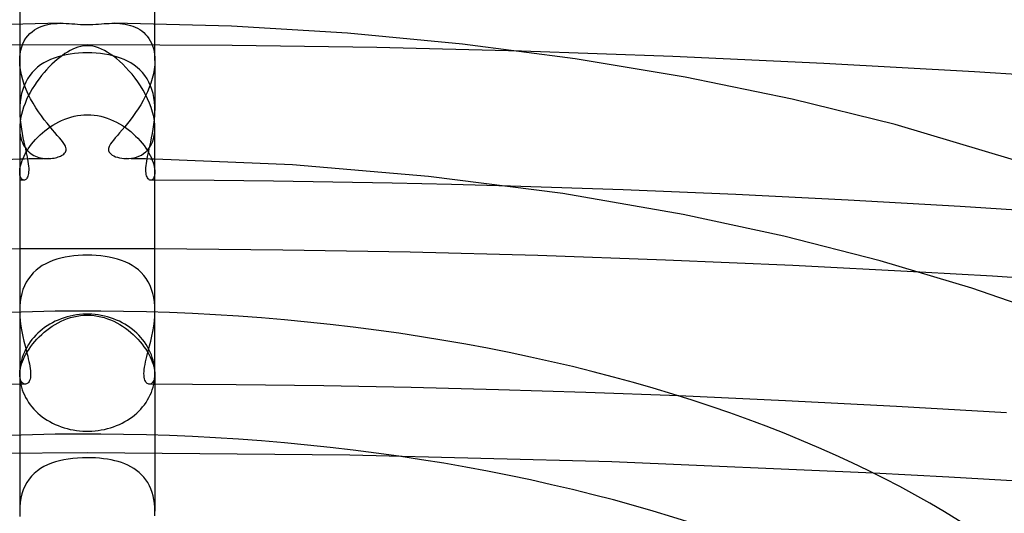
# Model space of a CAD drawing. Header units: millimetres. Extents: x -273 to 273, y -156 to 255.
# Tile 63 of 98: x -2 to 27, y 184 to 198. Entities that reach past the tile are written whole.
import ezdxf

# ---------------------------------------------------------------- set-up
doc = ezdxf.new("R2010")
doc.units = ezdxf.units.MM
doc.layers.add('HIDDEN', color=7, linetype='Continuous')
doc.layers.add('THICK', color=7, linetype='Continuous')

msp = doc.modelspace()

# ---------------------------------------------------------------- linework, layer by layer
at = {"layer": 'HIDDEN'}
for p, q in [((-2, 198.203), (-2, 197.116)), ((-1.566, 198.022), (-1.492, 198.067)), ((-1.492, 198.067), (-1.415, 198.105)), ((-1.415, 198.105), (-1.334, 198.137)), ((-1.334, 198.137), (-1.25, 198.163)), ((-1.25, 198.163), (-1.164, 198.184)), ((-1.164, 198.184), (-1.075, 198.2)), ((-1.075, 198.2), (-0.984, 198.211)), ((-0.984, 198.211), (-0.894, 198.217)), ((-0.894, 198.217), (-0.804, 198.22)), ((0.803, 198.22), (0.883, 198.218)), ((0.883, 198.218), (0.963, 198.213)), ((0.963, 198.213), (1.043, 198.205)), ((1.043, 198.205), (1.122, 198.192)), ((1.122, 198.192), (1.199, 198.176)), ((1.199, 198.176), (1.274, 198.156)), ((1.274, 198.156), (1.347, 198.132)), ((1.347, 198.132), (1.417, 198.104)), ((1.417, 198.104), (1.484, 198.071)), ((1.484, 198.071), (1.549, 198.033)), ((1.549, 198.033), (1.61, 197.991)), ((2, 197.116), (2, 198.203)), ((-1.863, 197.698), (-1.815, 197.777)), ((-1.815, 197.777), (-1.76, 197.849)), ((-1.76, 197.849), (-1.7, 197.914)), ((-1.7, 197.914), (-1.635, 197.971)), ((-1.635, 197.971), (-1.566, 198.022)), ((1.61, 197.991), (1.668, 197.943)), ((1.668, 197.943), (1.722, 197.891)), ((1.722, 197.891), (1.773, 197.834)), ((1.773, 197.834), (1.819, 197.772)), ((1.819, 197.772), (1.86, 197.704)), ((0.003, 197.584), (-4.283, 197.563)), ((-1.968, 197.42), (-1.94, 197.519)), ((-1.94, 197.519), (-1.906, 197.612)), ((-1.906, 197.612), (-1.863, 197.698)), ((4.287, 197.563), (0.003, 197.584)), ((1.86, 197.704), (1.897, 197.632)), ((1.897, 197.632), (1.928, 197.554)), ((1.928, 197.554), (1.954, 197.472)), ((1.954, 197.472), (1.975, 197.387)), ((8.566, 197.499), (4.287, 197.563)), ((12.844, 197.393), (8.566, 197.499)), ((-2, 197.145), (-1.999, 197.16)), ((-1.999, 197.175), (-1.998, 197.189)), ((-1.999, 197.16), (-1.999, 197.175)), ((-1.998, 197.189), (-1.997, 197.204)), ((-1.997, 197.204), (-1.987, 197.315)), ((-1.987, 197.315), (-1.968, 197.42)), ((-0.977, 197.192), (-1.086, 197.149)), ((-0.865, 197.228), (-0.977, 197.192)), ((-0.749, 197.26), (-0.865, 197.228)), ((-0.63, 197.286), (-0.749, 197.26)), ((-0.508, 197.307), (-0.63, 197.286)), ((-0.383, 197.323), (-0.508, 197.307)), ((-0.257, 197.334), (-0.383, 197.323)), ((-0.129, 197.341), (-0.257, 197.334)), ((0, 197.344), (-0.129, 197.341)), ((0.13, 197.341), (0, 197.344)), ((0.258, 197.334), (0.13, 197.341)), ((0.386, 197.323), (0.258, 197.334)), ((0.511, 197.306), (0.386, 197.323)), ((0.633, 197.285), (0.511, 197.306)), ((0.753, 197.259), (0.633, 197.285)), ((0.868, 197.227), (0.753, 197.259)), ((0.981, 197.19), (0.868, 197.227)), ((1.089, 197.148), (0.981, 197.19)), ((1.975, 197.387), (1.989, 197.297)), ((1.989, 197.297), (1.997, 197.204)), ((1.997, 197.204), (1.998, 197.189)), ((1.998, 197.189), (1.999, 197.175)), ((1.999, 197.175), (1.999, 197.16)), ((1.999, 197.16), (2, 197.145)), ((-2, 197.131), (-2, 197.145)), ((-2, 197.116), (-2, 197.131)), ((-1.994, 196.979), (-2, 197.116)), ((-2, 197.116), (-2, 195.644)), ((-1.977, 196.838), (-1.994, 196.979)), ((-1.472, 196.918), (-1.556, 196.844)), ((-1.383, 196.986), (-1.472, 196.918)), ((-1.289, 197.047), (-1.383, 196.986)), ((-1.19, 197.101), (-1.289, 197.047)), ((-1.086, 197.149), (-1.19, 197.101)), ((1.193, 197.099), (1.089, 197.148)), ((1.292, 197.045), (1.193, 197.099)), ((1.386, 196.984), (1.292, 197.045)), ((1.475, 196.916), (1.386, 196.984)), ((1.558, 196.842), (1.475, 196.916)), ((1.995, 196.986), (1.98, 196.854)), ((2, 197.116), (1.995, 196.986)), ((2, 197.145), (2, 197.131)), ((2, 197.131), (2, 197.116)), ((2, 197.116), (2, 195.644)), ((-1.95, 196.695), (-1.977, 196.838)), ((-1.912, 196.551), (-1.95, 196.695)), ((-1.767, 196.581), (-1.823, 196.48)), ((-1.703, 196.675), (-1.767, 196.581)), ((-1.633, 196.763), (-1.703, 196.675)), ((-1.556, 196.844), (-1.633, 196.763)), ((1.635, 196.76), (1.558, 196.842)), ((1.705, 196.673), (1.635, 196.76)), ((1.768, 196.579), (1.705, 196.673)), ((1.824, 196.478), (1.768, 196.579)), ((1.922, 196.585), (1.881, 196.45)), ((1.955, 196.72), (1.922, 196.585)), ((1.98, 196.854), (1.955, 196.72)), ((-1.865, 196.407), (-1.912, 196.551)), ((-1.871, 196.373), (-1.912, 196.26)), ((-1.823, 196.48), (-1.871, 196.373)), ((-1.81, 196.264), (-1.865, 196.407)), ((1.832, 196.317), (1.777, 196.187)), ((1.872, 196.371), (1.824, 196.478)), ((1.881, 196.45), (1.832, 196.317)), ((1.913, 196.258), (1.872, 196.371)), ((-1.97, 196.023), (-1.987, 195.898)), ((-1.945, 196.143), (-1.97, 196.023)), ((-1.912, 196.26), (-1.945, 196.143)), ((-1.748, 196.124), (-1.81, 196.264)), ((-1.679, 195.986), (-1.748, 196.124)), ((1.716, 196.058), (1.65, 195.933)), ((1.777, 196.187), (1.716, 196.058)), ((1.945, 196.141), (1.913, 196.258)), ((1.97, 196.021), (1.945, 196.141)), ((1.987, 195.897), (1.97, 196.021)), ((-1.997, 195.771), (-2, 195.644)), ((-1.987, 195.898), (-1.997, 195.771)), ((-1.604, 195.852), (-1.679, 195.986)), ((-1.525, 195.722), (-1.604, 195.852)), ((-1.443, 195.597), (-1.525, 195.722)), ((1.58, 195.81), (1.506, 195.692)), ((1.65, 195.933), (1.58, 195.81)), ((1.997, 195.771), (1.987, 195.897)), ((2, 195.643), (1.997, 195.771)), ((-2, 195.644), (-1.996, 195.504)), ((-1.996, 195.504), (-1.987, 195.365)), ((-1.359, 195.479), (-1.443, 195.597)), ((-1.275, 195.367), (-1.359, 195.479)), ((-0.669, 195.383), (-0.577, 195.416)), ((-0.577, 195.416), (-0.484, 195.445)), ((-0.484, 195.445), (-0.389, 195.469)), ((-0.389, 195.469), (-0.293, 195.488)), ((-0.293, 195.488), (-0.196, 195.501)), ((-0.196, 195.501), (-0.098, 195.51)), ((-0.098, 195.51), (0, 195.512)), ((0, 195.512), (0.1, 195.51)), ((0.1, 195.51), (0.201, 195.501)), ((0.201, 195.501), (0.3, 195.487)), ((0.3, 195.487), (0.399, 195.467)), ((0.399, 195.467), (0.496, 195.442)), ((0.496, 195.442), (0.592, 195.411)), ((0.592, 195.411), (0.686, 195.376)), ((1.35, 195.465), (1.269, 195.358)), ((1.429, 195.576), (1.35, 195.465)), ((1.506, 195.692), (1.429, 195.576)), ((1.987, 195.365), (1.996, 195.504)), ((1.996, 195.504), (2, 195.643)), ((-1.987, 195.365), (-1.971, 195.227)), ((-1.971, 195.227), (-1.951, 195.091)), ((-1.192, 195.261), (-1.275, 195.367)), ((-1.111, 195.162), (-1.192, 195.261)), ((-1.177, 195.099), (-1.098, 195.155)), ((-1.033, 195.07), (-1.111, 195.162)), ((-1.098, 195.155), (-1.017, 195.208)), ((-1.017, 195.208), (-0.933, 195.258)), ((-0.933, 195.258), (-0.847, 195.303)), ((-0.847, 195.303), (-0.759, 195.345)), ((-0.759, 195.345), (-0.669, 195.383)), ((0.686, 195.376), (0.778, 195.336)), ((0.778, 195.336), (0.868, 195.292)), ((0.868, 195.292), (0.956, 195.244)), ((0.956, 195.244), (1.042, 195.192)), ((1.107, 195.158), (1.03, 195.067)), ((1.042, 195.192), (1.125, 195.137)), ((1.187, 195.255), (1.107, 195.158)), ((1.125, 195.137), (1.206, 195.078)), ((1.269, 195.358), (1.187, 195.255)), ((1.951, 195.091), (1.971, 195.227)), ((1.971, 195.227), (1.987, 195.365)), ((-2, 195.117), (-1.998, 195.037)), ((-1.998, 195.037), (-1.991, 194.961)), ((-1.991, 194.961), (-1.98, 194.889)), ((-1.98, 194.889), (-1.964, 194.819)), ((-1.951, 195.091), (-1.928, 194.958)), ((-1.928, 194.958), (-1.903, 194.828)), ((-1.903, 194.828), (-1.876, 194.702)), ((-1.529, 194.782), (-1.465, 194.85)), ((-1.465, 194.85), (-1.397, 194.915)), ((-1.397, 194.915), (-1.327, 194.979)), ((-1.327, 194.979), (-1.253, 195.041)), ((-1.253, 195.041), (-1.177, 195.099)), ((-0.958, 194.985), (-1.033, 195.07)), ((-0.888, 194.905), (-0.958, 194.985)), ((-0.824, 194.83), (-0.888, 194.905)), ((-0.766, 194.761), (-0.824, 194.83)), ((0.825, 194.832), (0.77, 194.766)), ((0.888, 194.904), (0.825, 194.832)), ((0.956, 194.982), (0.888, 194.904)), ((1.03, 195.067), (0.956, 194.982)), ((1.206, 195.078), (1.283, 195.016)), ((1.283, 195.016), (1.358, 194.952)), ((1.358, 194.952), (1.429, 194.885)), ((1.429, 194.885), (1.497, 194.817)), ((1.876, 194.702), (1.903, 194.828)), ((1.903, 194.828), (1.928, 194.958)), ((1.928, 194.958), (1.951, 195.091)), ((1.958, 194.797), (1.981, 194.896)), ((1.981, 194.896), (1.995, 195.003)), ((1.995, 195.003), (2, 195.117)), ((-1.964, 194.819), (-1.945, 194.753)), ((-1.945, 194.753), (-1.921, 194.692)), ((-1.921, 194.692), (-1.895, 194.634)), ((-1.895, 194.634), (-1.865, 194.58)), ((-1.876, 194.702), (-1.849, 194.581)), ((-1.865, 194.58), (-1.831, 194.531)), ((-1.849, 194.581), (-1.831, 194.501)), ((-1.748, 194.501), (-1.699, 194.573)), ((-1.699, 194.573), (-1.646, 194.644)), ((-1.646, 194.644), (-1.589, 194.713)), ((-1.589, 194.713), (-1.529, 194.782)), ((-0.716, 194.696), (-0.766, 194.761)), ((-0.676, 194.637), (-0.716, 194.696)), ((-0.649, 194.587), (-0.676, 194.637)), ((-0.633, 194.544), (-0.649, 194.587)), ((-0.625, 194.505), (-0.633, 194.544)), ((0.633, 194.544), (0.626, 194.513)), ((0.645, 194.577), (0.633, 194.544)), ((0.663, 194.614), (0.645, 194.577)), ((0.689, 194.657), (0.663, 194.614)), ((0.724, 194.707), (0.689, 194.657)), ((0.77, 194.766), (0.724, 194.707)), ((1.497, 194.817), (1.561, 194.746)), ((1.561, 194.746), (1.621, 194.675)), ((1.621, 194.675), (1.678, 194.602)), ((1.678, 194.602), (1.73, 194.529)), ((1.788, 194.477), (1.841, 194.544)), ((1.831, 194.503), (1.849, 194.581)), ((1.841, 194.544), (1.887, 194.62)), ((1.849, 194.581), (1.876, 194.702)), ((1.887, 194.62), (1.927, 194.704)), ((1.927, 194.704), (1.958, 194.797)), ((-1.901, 194.222), (-1.87, 194.29)), ((-1.87, 194.29), (-1.834, 194.36)), ((-1.834, 194.36), (-1.793, 194.43)), ((-1.831, 194.531), (-1.795, 194.485)), ((-1.831, 194.501), (-1.814, 194.422)), ((-1.814, 194.422), (-1.797, 194.346)), ((-1.797, 194.346), (-1.781, 194.271)), ((-1.795, 194.485), (-1.757, 194.443)), ((-1.793, 194.43), (-1.748, 194.501)), ((-1.781, 194.271), (-1.767, 194.198)), ((-1.757, 194.443), (-1.716, 194.405)), ((-1.716, 194.405), (-1.673, 194.371)), ((-1.673, 194.371), (-1.627, 194.34)), ((-1.627, 194.34), (-1.581, 194.313)), ((-1.581, 194.313), (-1.532, 194.29)), ((-1.532, 194.29), (-1.483, 194.27)), ((-1.483, 194.27), (-1.432, 194.253)), ((-1.432, 194.253), (-1.38, 194.239)), ((-0.942, 194.242), (-0.9, 194.253)), ((-0.9, 194.253), (-0.861, 194.265)), ((-0.861, 194.265), (-0.825, 194.278)), ((-0.825, 194.278), (-0.791, 194.293)), ((-0.791, 194.293), (-0.759, 194.309)), ((-0.759, 194.309), (-0.728, 194.328)), ((-0.728, 194.328), (-0.698, 194.35)), ((-0.698, 194.35), (-0.672, 194.376)), ((-0.672, 194.376), (-0.65, 194.404)), ((-0.65, 194.404), (-0.634, 194.435)), ((-0.634, 194.435), (-0.626, 194.469)), ((-0.626, 194.469), (-0.625, 194.505)), ((0.626, 194.513), (0.625, 194.484)), ((0.625, 194.484), (0.628, 194.456)), ((0.628, 194.456), (0.636, 194.43)), ((0.636, 194.43), (0.651, 194.403)), ((0.651, 194.403), (0.672, 194.376)), ((0.672, 194.376), (0.701, 194.348)), ((0.701, 194.348), (0.74, 194.321)), ((0.74, 194.321), (0.786, 194.296)), ((0.786, 194.296), (0.837, 194.274)), ((0.837, 194.274), (0.894, 194.255)), ((0.894, 194.255), (0.955, 194.239)), ((1.379, 194.239), (1.454, 194.26)), ((1.454, 194.26), (1.527, 194.288)), ((1.527, 194.288), (1.598, 194.323)), ((1.598, 194.323), (1.666, 194.366)), ((1.666, 194.366), (1.73, 194.417)), ((1.73, 194.529), (1.778, 194.455)), ((1.73, 194.417), (1.788, 194.477)), ((1.77, 194.21), (1.784, 194.281)), ((1.778, 194.455), (1.822, 194.382)), ((1.784, 194.281), (1.799, 194.354)), ((1.799, 194.354), (1.815, 194.428)), ((1.815, 194.428), (1.831, 194.503)), ((1.822, 194.382), (1.86, 194.31)), ((1.86, 194.31), (1.894, 194.239)), ((-1.859, 194.205), (-2, 194.202)), ((-1.993, 193.916), (-1.983, 193.971)), ((-1.983, 193.971), (-1.969, 194.03)), ((-1.969, 194.03), (-1.951, 194.092)), ((-1.951, 194.092), (-1.928, 194.156)), ((-1.928, 194.156), (-1.901, 194.222)), ((-1.719, 194.208), (-1.859, 194.205)), ((-1.767, 194.198), (-1.755, 194.127)), ((-1.755, 194.127), (-1.746, 194.06)), ((-1.746, 194.06), (-1.738, 193.995)), ((-1.738, 193.995), (-1.734, 193.934)), ((-1.578, 194.21), (-1.719, 194.208)), ((-1.437, 194.212), (-1.578, 194.21)), ((-1.297, 194.214), (-1.437, 194.212)), ((-1.38, 194.239), (-1.328, 194.229)), ((-1.328, 194.229), (-1.276, 194.222)), ((-1.156, 194.216), (-1.297, 194.214)), ((-1.276, 194.222), (-1.224, 194.218)), ((-1.224, 194.218), (-1.173, 194.216)), ((-1.173, 194.216), (-1.124, 194.217)), ((-1.124, 194.217), (-1.076, 194.22)), ((-1.076, 194.22), (-1.03, 194.225)), ((-1.03, 194.225), (-0.985, 194.233)), ((-0.985, 194.233), (-0.942, 194.242)), ((0.955, 194.239), (1.019, 194.227)), ((1.019, 194.227), (1.085, 194.219)), ((1.085, 194.219), (1.154, 194.216)), ((1.154, 194.216), (1.228, 194.218)), ((1.297, 194.214), (1.156, 194.216)), ((1.228, 194.218), (1.304, 194.226)), ((1.437, 194.212), (1.297, 194.214)), ((1.304, 194.226), (1.379, 194.239)), ((1.578, 194.21), (1.437, 194.212)), ((1.719, 194.208), (1.578, 194.21)), ((1.859, 194.205), (1.719, 194.208)), ((1.735, 193.948), (1.74, 194.01)), ((1.74, 194.01), (1.748, 194.074)), ((1.748, 194.074), (1.758, 194.141)), ((1.758, 194.141), (1.77, 194.21)), ((2, 194.202), (1.859, 194.205)), ((1.894, 194.239), (1.923, 194.17)), ((1.923, 194.17), (1.948, 194.103)), ((1.948, 194.103), (1.967, 194.038)), ((1.967, 194.038), (1.982, 193.977)), ((1.982, 193.977), (1.992, 193.92)), ((-2, 193.817), (-1.998, 193.865)), ((-1.998, 193.769), (-2, 193.817)), ((-1.998, 193.865), (-1.993, 193.916)), ((-1.992, 193.726), (-1.998, 193.769)), ((-1.982, 193.689), (-1.992, 193.726)), ((-1.97, 193.657), (-1.982, 193.689)), ((-1.77, 193.668), (-1.785, 193.64)), ((-1.757, 193.7), (-1.77, 193.668)), ((-1.747, 193.737), (-1.757, 193.7)), ((-1.739, 193.78), (-1.747, 193.737)), ((-1.735, 193.826), (-1.739, 193.78)), ((-1.733, 193.878), (-1.735, 193.826)), ((-1.734, 193.934), (-1.733, 193.878)), ((1.733, 193.89), (1.735, 193.948)), ((1.734, 193.837), (1.733, 193.89)), ((1.738, 193.789), (1.734, 193.837)), ((1.745, 193.746), (1.738, 193.789)), ((1.755, 193.708), (1.745, 193.746)), ((1.767, 193.674), (1.755, 193.708)), ((1.781, 193.646), (1.767, 193.674)), ((1.982, 193.686), (1.969, 193.654)), ((1.991, 193.724), (1.982, 193.686)), ((1.998, 193.768), (1.991, 193.724)), ((1.992, 193.92), (1.998, 193.867)), ((1.998, 193.867), (2, 193.817)), ((2, 193.817), (1.998, 193.768)), ((-1.979, 193.58), (-2, 193.58)), ((-1.958, 193.58), (-1.979, 193.58)), ((-1.955, 193.63), (-1.97, 193.657)), ((-1.937, 193.58), (-1.958, 193.58)), ((-1.938, 193.61), (-1.955, 193.63)), ((-1.919, 193.594), (-1.938, 193.61)), ((-1.915, 193.58), (-1.937, 193.58)), ((-1.899, 193.585), (-1.919, 193.594)), ((-1.894, 193.58), (-1.915, 193.58)), ((-1.879, 193.581), (-1.899, 193.585)), ((-1.873, 193.58), (-1.894, 193.58)), ((-1.858, 193.582), (-1.879, 193.581)), ((-1.838, 193.589), (-1.858, 193.582)), ((-1.819, 193.601), (-1.838, 193.589)), ((-1.801, 193.618), (-1.819, 193.601)), ((-1.785, 193.64), (-1.801, 193.618)), ((1.797, 193.622), (1.781, 193.646)), ((1.815, 193.604), (1.797, 193.622)), ((1.834, 193.591), (1.815, 193.604)), ((1.854, 193.583), (1.834, 193.591)), ((1.874, 193.58), (1.854, 193.583)), ((1.894, 193.58), (1.873, 193.58)), ((1.895, 193.583), (1.874, 193.58)), ((1.915, 193.58), (1.894, 193.58)), ((1.916, 193.592), (1.895, 193.583)), ((1.937, 193.58), (1.915, 193.58)), ((1.935, 193.607), (1.916, 193.592)), ((1.953, 193.627), (1.935, 193.607)), ((1.958, 193.58), (1.937, 193.58)), ((1.969, 193.654), (1.953, 193.627)), ((1.979, 193.58), (1.958, 193.58)), ((2, 193.58), (1.979, 193.58)), ((15.852, 193.29), (12.52, 193.401)), ((19.179, 193.153), (15.852, 193.29)), ((22.503, 192.99), (19.179, 193.153)), ((25.821, 192.801), (22.503, 192.99)), ((29.128, 192.586), (25.821, 192.801)), ((-1.333, 191.547), (-2, 191.545)), ((-0.667, 191.549), (-1.333, 191.547)), ((0, 191.549), (-0.667, 191.549)), ((-0.402, 191.337), (-0.531, 191.321)), ((-0.269, 191.349), (-0.402, 191.337)), ((-0.135, 191.356), (-0.269, 191.349)), ((0, 191.358), (-0.135, 191.356)), ((0.667, 191.549), (0, 191.549)), ((0.133, 191.356), (0, 191.358)), ((0.266, 191.349), (0.133, 191.356)), ((0.397, 191.338), (0.266, 191.349)), ((0.525, 191.321), (0.397, 191.338)), ((1.333, 191.547), (0.667, 191.549)), ((2, 191.545), (1.333, 191.547)), ((-1.332, 191.051), (-1.427, 190.987)), ((-1.231, 191.108), (-1.332, 191.051)), ((-1.126, 191.158), (-1.231, 191.108)), ((-1.015, 191.202), (-1.126, 191.158)), ((-0.9, 191.24), (-1.015, 191.202)), ((-0.781, 191.272), (-0.9, 191.24)), ((-0.658, 191.299), (-0.781, 191.272)), ((-0.531, 191.321), (-0.658, 191.299)), ((0.651, 191.3), (0.525, 191.321)), ((0.773, 191.274), (0.651, 191.3)), ((0.892, 191.242), (0.773, 191.274)), ((1.007, 191.205), (0.892, 191.242)), ((1.118, 191.162), (1.007, 191.205)), ((1.224, 191.112), (1.118, 191.162)), ((1.324, 191.056), (1.224, 191.112)), ((1.42, 190.993), (1.324, 191.056)), ((-1.675, 190.754), (-1.744, 190.661)), ((-1.599, 190.839), (-1.675, 190.754)), ((-1.516, 190.917), (-1.599, 190.839)), ((-1.427, 190.987), (-1.516, 190.917)), ((1.51, 190.922), (1.42, 190.993)), ((1.593, 190.845), (1.51, 190.922)), ((1.67, 190.76), (1.593, 190.845)), ((1.739, 190.668), (1.67, 190.76)), ((26.77, 190.735), (24.624, 190.86)), ((-1.805, 190.562), (-1.858, 190.456)), ((-1.744, 190.661), (-1.805, 190.562)), ((1.801, 190.568), (1.739, 190.668)), ((1.855, 190.462), (1.801, 190.568)), ((1.901, 190.349), (1.855, 190.462)), ((28.912, 190.599), (26.77, 190.735)), ((-1.939, 190.225), (-1.966, 190.103)), ((-1.903, 190.343), (-1.939, 190.225)), ((-1.858, 190.456), (-1.903, 190.343)), ((1.937, 190.23), (1.901, 190.349)), ((1.965, 190.107), (1.937, 190.23)), ((-1.985, 189.976), (-1.996, 189.846)), ((-1.966, 190.103), (-1.985, 189.976)), ((1.985, 189.979), (1.965, 190.107)), ((1.996, 189.848), (1.985, 189.979)), ((-1.996, 189.846), (-2, 189.715)), ((-2, 189.715), (-1.995, 189.562)), ((-2, 189.675), (-2, 187.856)), ((-0.321, 189.595), (-0.414, 189.58)), ((-0.228, 189.607), (-0.321, 189.595)), ((-0.136, 189.614), (-0.228, 189.607)), ((-0.045, 189.618), (-0.136, 189.614)), ((-0.1, 189.585), (0, 189.588)), ((0.045, 189.618), (-0.045, 189.618)), ((0, 189.588), (0.102, 189.585)), ((0.136, 189.614), (0.045, 189.618)), ((0.228, 189.607), (0.136, 189.614)), ((0.321, 189.595), (0.228, 189.607)), ((0.414, 189.58), (0.321, 189.595)), ((1.995, 189.563), (2, 189.715)), ((2, 189.715), (1.996, 189.848)), ((2, 187.856), (2, 189.675)), ((-1.995, 189.562), (-1.983, 189.409)), ((-1.983, 189.409), (-1.963, 189.256)), ((-1.111, 189.317), (-1.188, 189.269)), ((-1.031, 189.362), (-1.111, 189.317)), ((-1.036, 189.261), (-0.951, 189.314)), ((-0.949, 189.404), (-1.031, 189.362)), ((-0.951, 189.314), (-0.864, 189.363)), ((-0.864, 189.443), (-0.949, 189.404)), ((-0.776, 189.478), (-0.864, 189.443)), ((-0.864, 189.363), (-0.774, 189.408)), ((-0.688, 189.509), (-0.776, 189.478)), ((-0.774, 189.408), (-0.682, 189.448)), ((-0.597, 189.537), (-0.688, 189.509)), ((-0.682, 189.448), (-0.589, 189.484)), ((-0.506, 189.56), (-0.597, 189.537)), ((-0.589, 189.484), (-0.494, 189.515)), ((-0.414, 189.58), (-0.506, 189.56)), ((-0.494, 189.515), (-0.397, 189.541)), ((-0.397, 189.541), (-0.299, 189.561)), ((-0.299, 189.561), (-0.2, 189.576)), ((-0.2, 189.576), (-0.1, 189.585)), ((0.102, 189.585), (0.203, 189.576)), ((0.203, 189.576), (0.303, 189.561)), ((0.303, 189.561), (0.402, 189.54)), ((0.402, 189.54), (0.499, 189.514)), ((0.506, 189.56), (0.414, 189.58)), ((0.499, 189.514), (0.595, 189.482)), ((0.597, 189.537), (0.506, 189.56)), ((0.595, 189.482), (0.689, 189.446)), ((0.688, 189.509), (0.597, 189.537)), ((0.776, 189.478), (0.688, 189.509)), ((0.689, 189.446), (0.781, 189.404)), ((0.864, 189.443), (0.776, 189.478)), ((0.781, 189.404), (0.871, 189.359)), ((0.949, 189.404), (0.864, 189.443)), ((0.871, 189.359), (0.959, 189.309)), ((1.031, 189.362), (0.949, 189.404)), ((0.959, 189.309), (1.044, 189.256)), ((1.111, 189.317), (1.031, 189.362)), ((1.188, 189.269), (1.111, 189.317)), ((1.963, 189.257), (1.983, 189.41)), ((1.983, 189.41), (1.995, 189.563)), ((-1.963, 189.256), (-1.937, 189.106)), ((-1.937, 189.106), (-1.908, 188.96)), ((-1.461, 189.053), (-1.522, 188.992)), ((-1.398, 189.11), (-1.461, 189.053)), ((-1.421, 188.95), (-1.35, 189.017)), ((-1.332, 189.165), (-1.398, 189.11)), ((-1.35, 189.017), (-1.275, 189.083)), ((-1.262, 189.218), (-1.332, 189.165)), ((-1.275, 189.083), (-1.198, 189.146)), ((-1.188, 189.269), (-1.262, 189.218)), ((-1.198, 189.146), (-1.118, 189.205)), ((-1.118, 189.205), (-1.036, 189.261)), ((1.044, 189.256), (1.126, 189.199)), ((1.126, 189.199), (1.206, 189.139)), ((1.262, 189.218), (1.188, 189.269)), ((1.206, 189.139), (1.283, 189.076)), ((1.332, 189.165), (1.262, 189.218)), ((1.283, 189.076), (1.357, 189.011)), ((1.398, 189.11), (1.332, 189.165)), ((1.357, 189.011), (1.428, 188.943)), ((1.461, 189.053), (1.398, 189.11)), ((1.522, 188.992), (1.461, 189.053)), ((1.908, 188.961), (1.938, 189.107)), ((1.938, 189.107), (1.963, 189.257)), ((-1.908, 188.96), (-1.875, 188.817)), ((-1.875, 188.817), (-1.841, 188.679)), ((-1.738, 188.721), (-1.783, 188.647)), ((-1.689, 188.793), (-1.738, 188.721)), ((-1.636, 188.862), (-1.689, 188.793)), ((-1.671, 188.66), (-1.614, 188.734)), ((-1.581, 188.928), (-1.636, 188.862)), ((-1.614, 188.734), (-1.553, 188.808)), ((-1.522, 188.992), (-1.581, 188.928)), ((-1.553, 188.808), (-1.489, 188.88)), ((-1.489, 188.88), (-1.421, 188.95)), ((1.428, 188.943), (1.495, 188.872)), ((1.495, 188.872), (1.559, 188.8)), ((1.581, 188.928), (1.522, 188.992)), ((1.559, 188.8), (1.62, 188.727)), ((1.636, 188.862), (1.581, 188.928)), ((1.62, 188.727), (1.676, 188.652)), ((1.689, 188.793), (1.636, 188.862)), ((1.738, 188.721), (1.689, 188.793)), ((1.783, 188.647), (1.738, 188.721)), ((1.841, 188.679), (1.875, 188.818)), ((1.875, 188.818), (1.908, 188.961)), ((-1.861, 188.494), (-1.894, 188.416)), ((-1.824, 188.572), (-1.861, 188.494)), ((-1.855, 188.359), (-1.816, 188.434)), ((-1.841, 188.679), (-1.807, 188.546)), ((-1.783, 188.647), (-1.824, 188.572)), ((-1.816, 188.434), (-1.772, 188.509)), ((-1.807, 188.546), (-1.785, 188.461)), ((-1.785, 188.461), (-1.764, 188.378)), ((-1.772, 188.509), (-1.723, 188.585)), ((-1.723, 188.585), (-1.671, 188.66)), ((1.676, 188.652), (1.728, 188.578)), ((1.728, 188.578), (1.776, 188.503)), ((1.762, 188.368), (1.784, 188.455)), ((1.776, 188.503), (1.819, 188.428)), ((1.824, 188.572), (1.783, 188.647)), ((1.784, 188.455), (1.807, 188.546)), ((1.807, 188.546), (1.841, 188.679)), ((1.819, 188.428), (1.858, 188.353)), ((1.861, 188.494), (1.824, 188.572)), ((1.894, 188.416), (1.861, 188.494)), ((-1.966, 188.175), (-1.981, 188.095)), ((-1.946, 188.256), (-1.966, 188.175)), ((-1.966, 188.074), (-1.945, 188.142)), ((-1.922, 188.336), (-1.946, 188.256)), ((-1.945, 188.142), (-1.92, 188.212)), ((-1.894, 188.416), (-1.922, 188.336)), ((-1.92, 188.212), (-1.89, 188.284)), ((-1.89, 188.284), (-1.855, 188.359)), ((-1.764, 188.378), (-1.745, 188.298)), ((-1.745, 188.298), (-1.727, 188.22)), ((-1.727, 188.22), (-1.711, 188.145)), ((-1.711, 188.145), (-1.697, 188.073)), ((1.707, 188.125), (1.723, 188.203)), ((1.723, 188.203), (1.741, 188.284)), ((1.741, 188.284), (1.762, 188.368)), ((1.858, 188.353), (1.893, 188.28)), ((1.893, 188.28), (1.922, 188.208)), ((1.922, 188.336), (1.894, 188.416)), ((1.946, 188.256), (1.922, 188.336)), ((1.922, 188.208), (1.947, 188.138)), ((1.966, 188.175), (1.946, 188.256)), ((1.947, 188.138), (1.966, 188.071)), ((1.981, 188.095), (1.966, 188.175)), ((-1.998, 187.935), (-2, 187.856)), ((-2, 187.835), (-1.998, 187.889)), ((-2, 187.856), (-1.998, 187.778)), ((-1.992, 188.014), (-1.998, 187.935)), ((-1.998, 187.889), (-1.992, 187.947)), ((-1.981, 188.095), (-1.992, 188.014)), ((-1.992, 187.947), (-1.981, 188.009)), ((-1.981, 188.009), (-1.966, 188.074)), ((-1.697, 188.073), (-1.687, 188.005)), ((-1.687, 188.005), (-1.68, 187.941)), ((-1.68, 187.941), (-1.676, 187.882)), ((-1.676, 187.882), (-1.676, 187.827)), ((1.675, 187.857), (1.678, 187.917)), ((1.677, 187.802), (1.675, 187.857)), ((1.678, 187.917), (1.684, 187.982)), ((1.684, 187.982), (1.694, 188.051)), ((1.694, 188.051), (1.707, 188.125)), ((1.966, 188.071), (1.981, 188.007)), ((1.992, 188.014), (1.981, 188.095)), ((1.981, 188.007), (1.992, 187.946)), ((1.998, 187.935), (1.992, 188.014)), ((1.992, 187.946), (1.998, 187.888)), ((2, 187.856), (1.998, 187.935)), ((1.998, 187.888), (2, 187.835)), ((1.998, 187.778), (2, 187.856)), ((-1.997, 187.778), (-2, 187.835)), ((-2, 187.835), (-2, 183.785)), ((-1.998, 187.778), (-1.992, 187.698)), ((-1.99, 187.728), (-1.997, 187.778)), ((-1.992, 187.698), (-1.981, 187.619)), ((-1.979, 187.683), (-1.99, 187.728)), ((-1.981, 187.619), (-1.966, 187.539)), ((-1.963, 187.644), (-1.979, 187.683)), ((-1.945, 187.612), (-1.963, 187.644)), ((-1.924, 187.586), (-1.945, 187.612)), ((-1.901, 187.567), (-1.924, 187.586)), ((-1.876, 187.553), (-1.901, 187.567)), ((-1.851, 187.547), (-1.876, 187.553)), ((-1.803, 187.551), (-1.825, 187.546)), ((-1.78, 187.561), (-1.803, 187.551)), ((-1.76, 187.577), (-1.78, 187.561)), ((-1.74, 187.597), (-1.76, 187.577)), ((-1.722, 187.623), (-1.74, 187.597)), ((-1.707, 187.654), (-1.722, 187.623)), ((-1.694, 187.69), (-1.707, 187.654)), ((-1.685, 187.731), (-1.694, 187.69)), ((-1.678, 187.777), (-1.685, 187.731)), ((-1.676, 187.827), (-1.678, 187.777)), ((1.681, 187.752), (1.677, 187.802)), ((1.69, 187.707), (1.681, 187.752)), ((1.702, 187.667), (1.69, 187.707)), ((1.717, 187.633), (1.702, 187.667)), ((1.734, 187.605), (1.717, 187.633)), ((1.753, 187.582), (1.734, 187.605)), ((1.774, 187.565), (1.753, 187.582)), ((1.796, 187.554), (1.774, 187.565)), ((1.819, 187.547), (1.796, 187.554)), ((1.866, 187.55), (1.842, 187.546)), ((1.889, 187.56), (1.866, 187.55)), ((1.912, 187.575), (1.889, 187.56)), ((1.932, 187.595), (1.912, 187.575)), ((1.951, 187.622), (1.932, 187.595)), ((1.968, 187.654), (1.951, 187.622)), ((1.966, 187.539), (1.981, 187.619)), ((1.981, 187.691), (1.968, 187.654)), ((1.991, 187.734), (1.981, 187.691)), ((1.981, 187.619), (1.992, 187.698)), ((1.998, 187.781), (1.991, 187.734)), ((1.992, 187.698), (1.998, 187.778)), ((2, 187.835), (1.998, 187.781)), ((2, 187.835), (2, 183.785)), ((-1.836, 187.545), (-4.447, 187.527)), ((-1.966, 187.539), (-1.946, 187.46)), ((-1.946, 187.46), (-1.922, 187.381)), ((-1.922, 187.381), (-1.894, 187.303)), ((-1.894, 187.303), (-1.861, 187.226)), ((-1.825, 187.546), (-1.851, 187.547)), ((1.842, 187.546), (1.819, 187.547)), ((4.407, 187.528), (1.82, 187.547)), ((1.861, 187.226), (1.894, 187.303)), ((1.894, 187.303), (1.922, 187.381)), ((1.922, 187.381), (1.946, 187.46)), ((1.946, 187.46), (1.966, 187.539)), ((6.993, 187.494), (4.407, 187.528)), ((9.579, 187.445), (6.993, 187.494)), ((12.164, 187.38), (9.579, 187.445)), ((14.747, 187.301), (12.164, 187.38)), ((17.491, 187.197), (14.747, 187.301)), ((-1.861, 187.226), (-1.824, 187.151)), ((-1.824, 187.151), (-1.783, 187.077)), ((-1.783, 187.077), (-1.738, 187.006)), ((-1.738, 187.006), (-1.689, 186.937)), ((1.689, 186.937), (1.738, 187.006)), ((1.738, 187.006), (1.783, 187.077)), ((1.783, 187.077), (1.824, 187.151)), ((1.824, 187.151), (1.861, 187.226)), ((-1.689, 186.937), (-1.636, 186.87)), ((-1.636, 186.87), (-1.581, 186.806)), ((-1.581, 186.806), (-1.522, 186.746)), ((-1.522, 186.746), (-1.461, 186.688)), ((-1.461, 186.688), (-1.398, 186.633)), ((1.398, 186.633), (1.461, 186.688)), ((1.461, 186.688), (1.522, 186.746)), ((1.522, 186.746), (1.581, 186.806)), ((1.581, 186.806), (1.636, 186.87)), ((1.636, 186.87), (1.689, 186.937)), ((-1.398, 186.633), (-1.332, 186.581)), ((-1.332, 186.581), (-1.262, 186.53)), ((-1.262, 186.53), (-1.188, 186.482)), ((-1.188, 186.482), (-1.111, 186.437)), ((-1.111, 186.437), (-1.031, 186.394)), ((-1.031, 186.394), (-0.949, 186.355)), ((0.949, 186.355), (1.031, 186.394)), ((1.031, 186.394), (1.111, 186.437)), ((1.111, 186.437), (1.188, 186.482)), ((1.188, 186.482), (1.262, 186.53)), ((1.262, 186.53), (1.332, 186.581)), ((1.332, 186.581), (1.398, 186.633)), ((-0.949, 186.355), (-0.864, 186.319)), ((-0.864, 186.319), (-0.776, 186.286)), ((-0.776, 186.286), (-0.688, 186.256)), ((-0.688, 186.256), (-0.597, 186.231)), ((-0.597, 186.231), (-0.506, 186.209)), ((-0.506, 186.209), (-0.414, 186.191)), ((-0.414, 186.191), (-0.321, 186.176)), ((-0.321, 186.176), (-0.228, 186.165)), ((-0.228, 186.165), (-0.136, 186.158)), ((-0.136, 186.158), (-0.045, 186.155)), ((-0.045, 186.155), (0.045, 186.155)), ((0.045, 186.155), (0.136, 186.158)), ((0.136, 186.158), (0.228, 186.165)), ((0.228, 186.165), (0.321, 186.176)), ((0.321, 186.176), (0.414, 186.191)), ((0.414, 186.191), (0.506, 186.209)), ((0.506, 186.209), (0.597, 186.231)), ((0.597, 186.231), (0.688, 186.256)), ((0.688, 186.256), (0.776, 186.286)), ((0.776, 186.286), (0.864, 186.319)), ((0.864, 186.319), (0.949, 186.355)), ((-0.001, 185.514), (-7.768, 185.447)), ((7.762, 185.447), (-0.001, 185.514)), ((-0.944, 185.246), (-1.062, 185.207)), ((-0.821, 185.28), (-0.944, 185.246)), ((-0.694, 185.308), (-0.821, 185.28)), ((-0.562, 185.33), (-0.694, 185.308)), ((-0.426, 185.347), (-0.562, 185.33)), ((-0.287, 185.359), (-0.426, 185.347)), ((-0.145, 185.366), (-0.287, 185.359)), ((0, 185.369), (-0.145, 185.366)), ((0.12, 185.367), (0, 185.369)), ((0.241, 185.362), (0.12, 185.367)), ((0.361, 185.353), (0.241, 185.362)), ((0.479, 185.341), (0.361, 185.353)), ((0.593, 185.325), (0.479, 185.341)), ((0.704, 185.306), (0.593, 185.325)), ((0.811, 185.282), (0.704, 185.306)), ((0.914, 185.255), (0.811, 185.282)), ((1.014, 185.224), (0.914, 185.255)), ((1.11, 185.188), (1.014, 185.224)), ((15.514, 185.247), (7.762, 185.447)), ((23.25, 184.914), (15.514, 185.247)), ((-1.478, 184.981), (-1.567, 184.906)), ((-1.383, 185.048), (-1.478, 184.981)), ((-1.282, 185.108), (-1.383, 185.048)), ((-1.174, 185.161), (-1.282, 185.108)), ((-1.062, 185.207), (-1.174, 185.161)), ((1.203, 185.148), (1.11, 185.188)), ((1.292, 185.102), (1.203, 185.148)), ((1.377, 185.052), (1.292, 185.102)), ((1.458, 184.996), (1.377, 185.052)), ((1.535, 184.935), (1.458, 184.996)), ((1.607, 184.868), (1.535, 184.935)), ((-1.788, 184.636), (-1.845, 184.531)), ((-1.722, 184.734), (-1.788, 184.636)), ((-1.648, 184.824), (-1.722, 184.734)), ((-1.567, 184.906), (-1.648, 184.824)), ((1.673, 184.795), (1.607, 184.868)), ((1.734, 184.716), (1.673, 184.795)), ((1.79, 184.632), (1.734, 184.716)), ((-1.894, 184.418), (-1.933, 184.301)), ((-1.845, 184.531), (-1.894, 184.418)), ((1.839, 184.542), (1.79, 184.632)), ((1.883, 184.446), (1.839, 184.542)), ((1.919, 184.345), (1.883, 184.446)), ((1.949, 184.24), (1.919, 184.345)), ((-1.963, 184.178), (-1.984, 184.05)), ((-1.933, 184.301), (-1.963, 184.178)), ((1.971, 184.131), (1.949, 184.24)), ((1.988, 184.018), (1.971, 184.131)), ((-1.996, 183.918), (-2, 183.785)), ((-2, 183.785), (-1.995, 183.636)), ((-1.984, 184.05), (-1.996, 183.918)), ((1.997, 183.902), (1.988, 184.018)), ((1.996, 183.652), (2, 183.784)), ((2, 183.784), (1.997, 183.902))]:
    msp.add_line(p, q, dxfattribs=at)
msp.add_ellipse((0, 169.568), major_axis=(-33, 0), ratio=0.5, start_param=-3.141581, end_param=-0.523599, dxfattribs=at)
at = {"layer": 'THICK'}
for p, q in [((-2, 203.372), (-2, 198.203)), ((2, 198.203), (2, 203.372)), ((-0.802, 198.22), (-4.144, 198.138)), ((-0.804, 198.22), (-0.714, 198.219)), ((-0.714, 198.219), (-0.626, 198.216)), ((-0.626, 198.216), (-0.539, 198.211)), ((-0.539, 198.211), (-0.455, 198.205)), ((-0.455, 198.205), (-0.372, 198.199)), ((-0.372, 198.199), (-0.287, 198.192)), ((-0.287, 198.192), (-0.198, 198.187)), ((-0.198, 198.187), (-0.108, 198.183)), ((-0.108, 198.183), (-0.016, 198.181)), ((-0.016, 198.181), (0.076, 198.182)), ((0.076, 198.182), (0.165, 198.185)), ((0.165, 198.185), (0.251, 198.19)), ((0.251, 198.19), (0.335, 198.196)), ((0.335, 198.196), (0.416, 198.202)), ((0.416, 198.202), (0.494, 198.208)), ((0.494, 198.208), (0.569, 198.213)), ((0.569, 198.213), (0.645, 198.217)), ((0.645, 198.217), (0.723, 198.219)), ((0.723, 198.219), (0.802, 198.22)), ((4.262, 198.133), (0.802, 198.22)), ((7.699, 197.928), (4.262, 198.133)), ((11.094, 197.606), (7.699, 197.928)), ((-0.433, 197.45), (-0.508, 197.412)), ((-0.356, 197.483), (-0.433, 197.45)), ((-0.276, 197.511), (-0.356, 197.483)), ((-0.193, 197.534), (-0.276, 197.511)), ((-0.107, 197.549), (-0.193, 197.534)), ((-0.019, 197.556), (-0.107, 197.549)), ((0.07, 197.553), (-0.019, 197.556)), ((0.159, 197.541), (0.07, 197.553)), ((0.246, 197.521), (0.159, 197.541)), ((0.333, 197.492), (0.246, 197.521)), ((0.419, 197.456), (0.333, 197.492)), ((0.506, 197.413), (0.419, 197.456)), ((14.429, 197.171), (11.094, 197.606)), ((-0.817, 197.209), (-0.895, 197.145)), ((-0.738, 197.267), (-0.817, 197.209)), ((-0.661, 197.321), (-0.738, 197.267)), ((-0.584, 197.369), (-0.661, 197.321)), ((-0.508, 197.412), (-0.584, 197.369)), ((0.592, 197.364), (0.506, 197.413)), ((0.68, 197.308), (0.592, 197.364)), ((0.77, 197.244), (0.68, 197.308)), ((0.861, 197.173), (0.77, 197.244)), ((0.954, 197.095), (0.861, 197.173)), ((17.319, 197.236), (12.844, 197.393)), ((17.687, 196.624), (14.429, 197.171)), ((21.786, 197.032), (17.319, 197.236)), ((-1.129, 196.928), (-1.206, 196.847)), ((-1.051, 197.005), (-1.129, 196.928)), ((-0.973, 197.078), (-1.051, 197.005)), ((-0.895, 197.145), (-0.973, 197.078)), ((1.047, 197.009), (0.954, 197.095)), ((1.141, 196.916), (1.047, 197.009)), ((1.233, 196.816), (1.141, 196.916)), ((26.238, 196.783), (21.786, 197.032)), ((-1.427, 196.58), (-1.497, 196.483)), ((-1.355, 196.673), (-1.427, 196.58)), ((-1.281, 196.762), (-1.355, 196.673)), ((-1.206, 196.847), (-1.281, 196.762)), ((1.324, 196.71), (1.233, 196.816)), ((1.412, 196.6), (1.324, 196.71)), ((1.496, 196.485), (1.412, 196.6)), ((20.849, 195.972), (17.687, 196.624)), ((30.673, 196.488), (26.238, 196.783)), ((-1.564, 196.383), (-1.628, 196.281)), ((-1.497, 196.483), (-1.564, 196.383)), ((1.576, 196.366), (1.496, 196.485)), ((1.65, 196.243), (1.576, 196.366)), ((-1.745, 196.069), (-1.796, 195.961)), ((-1.689, 196.176), (-1.745, 196.069)), ((-1.628, 196.281), (-1.689, 196.176)), ((1.72, 196.117), (1.65, 196.243)), ((1.783, 195.988), (1.72, 196.117)), ((-1.884, 195.741), (-1.92, 195.63)), ((-1.843, 195.851), (-1.884, 195.741)), ((-1.796, 195.961), (-1.843, 195.851)), ((1.84, 195.858), (1.783, 195.988)), ((1.889, 195.725), (1.84, 195.858)), ((1.931, 195.592), (1.889, 195.725)), ((23.895, 195.221), (20.849, 195.972)), ((-1.972, 195.413), (-1.988, 195.306)), ((-1.949, 195.521), (-1.972, 195.413)), ((-1.92, 195.63), (-1.949, 195.521)), ((1.963, 195.459), (1.931, 195.592)), ((1.985, 195.329), (1.963, 195.459)), ((-1.999, 195.159), (-2, 195.145)), ((-2, 195.145), (-2, 195.131)), ((-2, 195.131), (-2, 195.117)), ((-1.998, 195.188), (-1.999, 195.173)), ((-1.999, 195.173), (-1.999, 195.159)), ((-1.997, 195.202), (-1.998, 195.188)), ((-1.988, 195.306), (-1.997, 195.202)), ((1.997, 195.202), (1.985, 195.329)), ((1.998, 195.188), (1.997, 195.202)), ((1.999, 195.173), (1.998, 195.188)), ((1.999, 195.159), (1.999, 195.173)), ((2, 195.145), (1.999, 195.159)), ((2, 195.131), (2, 195.145)), ((2, 195.117), (2, 195.131)), ((27.426, 194.175), (23.895, 195.221)), ((-2, 195.117), (-2, 189.675)), ((2, 189.675), (2, 195.117)), ((-2, 194.202), (-6.073, 194.032)), ((6.073, 194.032), (2, 194.202)), ((10.093, 193.692), (6.073, 194.032)), ((14.061, 193.18), (10.093, 193.692)), ((3.754, 193.568), (2, 193.58)), ((5.508, 193.549), (3.754, 193.568)), ((7.262, 193.523), (5.508, 193.549)), ((9.016, 193.489), (7.262, 193.523)), ((10.769, 193.449), (9.016, 193.489)), ((12.52, 193.401), (10.769, 193.449)), ((17.627, 192.564), (14.061, 193.18)), ((20.597, 191.926), (17.627, 192.564)), ((23.447, 191.197), (20.597, 191.926)), ((-2, 191.545), (-5.782, 191.511)), ((5.779, 191.511), (2, 191.545)), ((9.554, 191.446), (5.779, 191.511)), ((13.328, 191.348), (9.554, 191.446)), ((17.1, 191.217), (13.328, 191.348)), ((20.866, 191.055), (17.1, 191.217)), ((24.624, 190.86), (20.866, 191.055)), ((26.157, 190.388), (23.447, 191.197)), ((28.961, 189.409), (26.157, 190.388)), ((20.648, 187.056), (17.491, 187.197)), ((23.932, 186.888), (20.648, 187.056)), ((27.189, 186.699), (23.932, 186.888)), ((25.479, 184.794), (23.25, 184.914)), ((27.704, 184.662), (25.479, 184.794))]:
    msp.add_line(p, q, dxfattribs=at)
msp.add_ellipse((0, 173.205), major_axis=(33, 0), ratio=0.5, start_param=0.000012, end_param=2.617994, dxfattribs=at)

doc.saveas('drawing.dxf')
